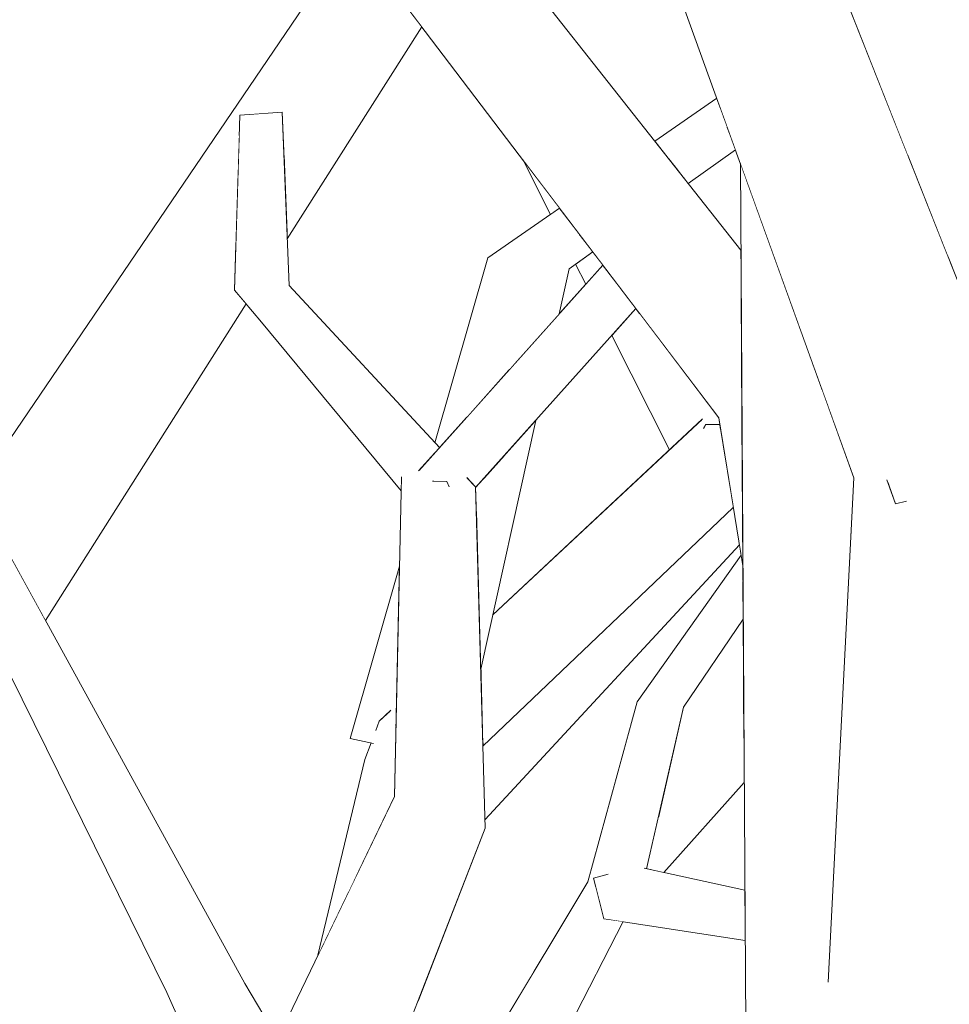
# Model space of a CAD drawing. Extents: x -289599 to -184549, y 66678 to 295474.
# Tile 63 of 256: x -281675 to -281588, y 71665 to 71757. Entities that reach past the tile are written whole.
import ezdxf

# ---------------------------------------------------------------- set-up
doc = ezdxf.new("R2010")
doc.units = 0
doc.header["$MEASUREMENT"] = 0
doc.linetypes.add('Wipeout_Contour', pattern=[1000, 0, -1000])
doc.layers.add('arch drzewa', color=8, linetype='Continuous')
doc.layers.add('arch drzewa_Nr_Pióra__4', color=8, linetype='Continuous', lineweight=9)

msp = doc.modelspace()

# ---------------------------------------------------------------- wipeouts: each hides what was drawn before it
at = {"color": 254, "linetype": 'Wipeout_Contour', "lineweight": 0, "ltscale": 1351777.28810219}
msp.add_wipeout([(-281649.857, 71744.027), (-281649.553, 71736.358), (-281636.998, 71756.165), (-281640.7, 71761.042)], dxfattribs=at).dxf.layer = 'arch drzewa'
at = {"color": 254, "linetype": 'Wipeout_Contour', "lineweight": 0, "ltscale": 3040991.533824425}
msp.add_wipeout([(-281588.572, 71760.232), (-281592.64, 71760.285), (-281587.827, 71734.548), (-281584.44, 71725.995), (-281583.628, 71731.718), (-281580.364, 71760.123), (-281584.373, 71760.176), (-281584.646, 71757.494), (-281587.84, 71757.934)], dxfattribs=at).dxf.layer = 'arch drzewa'
at = {"color": 254, "linetype": 'Wipeout_Contour', "lineweight": 0, "ltscale": 1351639.223256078}
msp.add_wipeout([(-281608.095, 71745.706), (-281612.58, 71742.111), (-281612.128, 71741.538), (-281607.729, 71744.694)], dxfattribs=at).dxf.layer = 'arch drzewa'
at = {"color": 254, "linetype": 'Wipeout_Contour', "lineweight": 0, "ltscale": 1351686.904615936}
msp.add_wipeout([(-281627.902, 71725.205), (-281624.175, 71729.361), (-281623.249, 71733.56), (-281626.7, 71733.553)], dxfattribs=at).dxf.layer = 'arch drzewa'
at = {"color": 254, "linetype": 'Wipeout_Contour', "lineweight": 0, "ltscale": 1013673.524905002}
msp.add_wipeout([(-281596.668, 71714.073), (-281599.702, 71722.472), (-281597.002, 71707.543)], dxfattribs=at).dxf.layer = 'arch drzewa'
at = {"color": 254, "linetype": 'Wipeout_Contour', "lineweight": 0, "ltscale": 1351601.625329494}
msp.add_wipeout([(-281616.142, 71677.596), (-281616.019, 71677.569), (-281612.577, 71692.635), (-281614.005, 71691.849)], dxfattribs=at).dxf.layer = 'arch drzewa'
at = {"color": 254, "linetype": 'Wipeout_Contour', "lineweight": 0, "ltscale": 1351703.24674217}
msp.add_wipeout([(-281639.411, 71690.819), (-281640.97, 71691.347), (-281640.488, 71682.376), (-281639.557, 71684.308)], dxfattribs=at).dxf.layer = 'arch drzewa'
at = {"color": 254, "linetype": 'Wipeout_Contour', "lineweight": 0, "ltscale": 1689520.442892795}
msp.add_wipeout([(-281628.141, 71653.364), (-281618.202, 71672.626), (-281620.002, 71672.902), (-281620.741, 71675.826), (-281621.508, 71676.341)], dxfattribs=at).dxf.layer = 'arch drzewa'
at = {"color": 254, "linetype": 'Wipeout_Contour', "lineweight": 0, "ltscale": 1351731.65000176}
msp.add_wipeout([(-281653.521, 71666.855), (-281656.991, 71664.91), (-281651.869, 71658.767), (-281650.447, 71661.715)], dxfattribs=at).dxf.layer = 'arch drzewa'

# ---------------------------------------------------------------- next in the draw order: wipeouts: each hides what was drawn before it
at = {"color": 254, "linetype": 'Wipeout_Contour', "lineweight": 0, "ltscale": 1689735.928285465}
msp.add_wipeout([(-281650.357, 71748.182), (-281650.023, 71748.206), (-281649.857, 71744.027), (-281640.7, 71761.042), (-281641.42, 71761.99)], dxfattribs=at).dxf.layer = 'arch drzewa'
at = {"color": 254, "linetype": 'Wipeout_Contour', "lineweight": 0, "ltscale": 1013674.377532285}
msp.add_wipeout([(-281587.827, 71734.548), (-281592.64, 71760.285), (-281591.603, 71744.083)], dxfattribs=at).dxf.layer = 'arch drzewa'
at = {"color": 254, "linetype": 'Wipeout_Contour', "lineweight": 0, "ltscale": 1351642.238518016}
msp.add_wipeout([(-281608.499, 71746.823), (-281613.45, 71743.213), (-281612.58, 71742.111), (-281608.095, 71745.706)], dxfattribs=at).dxf.layer = 'arch drzewa'
at = {"color": 254, "linetype": 'Wipeout_Contour', "lineweight": 0, "ltscale": 1013757.777193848}
msp.add_wipeout([(-281621.125, 71735.263), (-281623.249, 71733.56), (-281621.037, 71735.147)], dxfattribs=at).dxf.layer = 'arch drzewa'
at = {"color": 254, "linetype": 'Wipeout_Contour', "lineweight": 0, "ltscale": 1013769.669619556}
msp.add_wipeout([(-281628.839, 71724.159), (-281627.902, 71725.205), (-281626.7, 71733.553)], dxfattribs=at).dxf.layer = 'arch drzewa'
at = {"color": 254, "linetype": 'Wipeout_Contour', "lineweight": 0, "ltscale": 1013874.281668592}
msp.add_wipeout([(-281653.521, 71666.855), (-281678.513, 71712.344), (-281681.428, 71711.254)], dxfattribs=at).dxf.layer = 'arch drzewa'
at = {"color": 254, "linetype": 'Wipeout_Contour', "lineweight": 0, "ltscale": 1013694.539261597}
msp.add_wipeout([(-281612.577, 71692.635), (-281606.999, 71700.851), (-281607.004, 71701.586)], dxfattribs=at).dxf.layer = 'arch drzewa'
at = {"color": 254, "linetype": 'Wipeout_Contour', "lineweight": 0, "ltscale": 1013779.126013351}
msp.add_wipeout([(-281640.97, 71691.347), (-281643.175, 71676.802), (-281640.488, 71682.376)], dxfattribs=at).dxf.layer = 'arch drzewa'
at = {"color": 254, "linetype": 'Wipeout_Contour', "lineweight": 0, "ltscale": 1351602.177041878}
msp.add_wipeout([(-281617.055, 71676.603), (-281616.219, 71677.613), (-281616.142, 71677.596), (-281614.005, 71691.849)], dxfattribs=at).dxf.layer = 'arch drzewa'
at = {"color": 254, "linetype": 'Wipeout_Contour', "lineweight": 0, "ltscale": 1013723.010961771}
msp.add_wipeout([(-281621.508, 71676.341), (-281633.064, 71657.102), (-281628.141, 71653.364)], dxfattribs=at).dxf.layer = 'arch drzewa'
at = {"color": 254, "linetype": 'Wipeout_Contour', "lineweight": 0, "ltscale": 1013682.777671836}
msp.add_wipeout([(-281620.002, 71672.902), (-281606.815, 71670.881), (-281606.823, 71672.109)], dxfattribs=at).dxf.layer = 'arch drzewa'
at = {"color": 254, "linetype": 'Wipeout_Contour', "lineweight": 0, "ltscale": 1689671.457675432}
msp.add_wipeout([(-281660.787, 71665.998), (-281653.209, 71654.919), (-281652.807, 71656.82), (-281652.686, 71657.072), (-281656.991, 71664.91)], dxfattribs=at).dxf.layer = 'arch drzewa'

# ---------------------------------------------------------------- next in the draw order: wipeouts: each hides what was drawn before it
at = {"color": 254, "linetype": 'Wipeout_Contour', "lineweight": 0, "ltscale": 1351793.721551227}
msp.add_wipeout([(-281652.876, 71748.003), (-281650.357, 71748.182), (-281641.42, 71761.99), (-281643.1, 71764.202)], dxfattribs=at).dxf.layer = 'arch drzewa'
at = {"color": 254, "linetype": 'Wipeout_Contour', "lineweight": 0, "ltscale": 1013690.866971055}
msp.add_wipeout([(-281592.64, 71760.285), (-281597.892, 71759.965), (-281591.603, 71744.083)], dxfattribs=at).dxf.layer = 'arch drzewa'
at = {"color": 254, "linetype": 'Wipeout_Contour', "lineweight": 0, "ltscale": 1351645.180139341}
msp.add_wipeout([(-281608.895, 71747.92), (-281613.947, 71743.844), (-281613.45, 71743.213), (-281608.499, 71746.823)], dxfattribs=at).dxf.layer = 'arch drzewa'
at = {"color": 254, "linetype": 'Wipeout_Contour', "lineweight": 0, "ltscale": 2365175.642622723}
msp.add_wipeout([(-281605.83, 71739.436), (-281603.116, 71642.204), (-281585.019, 71641.279), (-281587.183, 71653.246), (-281599.07, 71667.183), (-281597.002, 71707.543), (-281599.702, 71722.472)], dxfattribs=at).dxf.layer = 'arch drzewa'
at = {"color": 254, "linetype": 'Wipeout_Contour', "lineweight": 0, "ltscale": 1351607.52534266}
msp.add_wipeout([(-281616.885, 71693.156), (-281617.514, 71676.717), (-281617.055, 71676.603), (-281614.005, 71691.849)], dxfattribs=at).dxf.layer = 'arch drzewa'
at = {"color": 254, "linetype": 'Wipeout_Contour', "lineweight": 0, "ltscale": 2365492.556068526}
msp.add_wipeout([(-281642.303, 71687.779), (-281643.874, 71675.353), (-281643.175, 71676.802), (-281640.97, 71691.347), (-281641.276, 71690.529), (-281641.529, 71689.271), (-281641.729, 71689.314)], dxfattribs=at).dxf.layer = 'arch drzewa'
at = {"color": 254, "linetype": 'Wipeout_Contour', "lineweight": 0, "ltscale": 1013736.020968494}
msp.add_wipeout([(-281626.373, 71668.241), (-281638.588, 71653.253), (-281633.064, 71657.102)], dxfattribs=at).dxf.layer = 'arch drzewa'
at = {"color": 254, "linetype": 'Wipeout_Contour', "lineweight": 0, "ltscale": 1013802.936240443}
msp.add_wipeout([(-281653.209, 71654.919), (-281660.787, 71665.998), (-281654.074, 71650.824)], dxfattribs=at).dxf.layer = 'arch drzewa'

# ---------------------------------------------------------------- next in the draw order: wipeouts: each hides what was drawn before it
at = {"color": 254, "linetype": 'Wipeout_Contour', "lineweight": 0, "ltscale": 1351649.138311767}
msp.add_wipeout([(-281609.469, 71749.509), (-281615.236, 71745.479), (-281613.947, 71743.844), (-281608.895, 71747.92)], dxfattribs=at).dxf.layer = 'arch drzewa'
at = {"color": 254, "linetype": 'Wipeout_Contour', "lineweight": 0, "ltscale": 2703037.481253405}
msp.add_wipeout([(-281596.668, 71714.073), (-281585.345, 71650.816), (-281584.646, 71648.815), (-281586.937, 71709.932), (-281591.956, 71712.068), (-281591.877, 71711.849), (-281592.773, 71711.647), (-281593.111, 71712.559)], dxfattribs=at).dxf.layer = 'arch drzewa'
at = {"color": 254, "linetype": 'Wipeout_Contour', "lineweight": 0, "ltscale": 1013842.776863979}
msp.add_wipeout([(-281681.428, 71711.254), (-281656.991, 71664.91), (-281653.521, 71666.855)], dxfattribs=at).dxf.layer = 'arch drzewa'
at = {"color": 254, "linetype": 'Wipeout_Contour', "lineweight": 0, "ltscale": 1351595.983312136}
msp.add_wipeout([(-281614.005, 71691.849), (-281612.577, 71692.635), (-281607.004, 71701.586), (-281607.009, 71702.383)], dxfattribs=at).dxf.layer = 'arch drzewa'
at = {"color": 254, "linetype": 'Wipeout_Contour', "lineweight": 0, "ltscale": 2027422.603855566}
msp.add_wipeout([(-281621.508, 71676.341), (-281620.741, 71675.826), (-281620.96, 71676.691), (-281619.698, 71677.041), (-281617.514, 71676.717), (-281616.885, 71693.156)], dxfattribs=at).dxf.layer = 'arch drzewa'
at = {"color": 254, "linetype": 'Wipeout_Contour', "lineweight": 0, "ltscale": 1351706.817762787}
msp.add_wipeout([(-281639.957, 71692.294), (-281640.97, 71691.347), (-281639.411, 71690.819), (-281639.401, 71691.237)], dxfattribs=at).dxf.layer = 'arch drzewa'
at = {"color": 254, "linetype": 'Wipeout_Contour', "lineweight": 0, "ltscale": 1013782.754636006}
msp.add_wipeout([(-281646.693, 71669.503), (-281643.874, 71675.353), (-281642.303, 71687.779)], dxfattribs=at).dxf.layer = 'arch drzewa'

# ---------------------------------------------------------------- next in the draw order: wipeouts: each hides what was drawn before it
at = {"color": 254, "linetype": 'Wipeout_Contour', "lineweight": 0, "ltscale": 1689366.090341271}
msp.add_wipeout([(-281596.668, 71714.073), (-281599.07, 71667.183), (-281587.183, 71653.246), (-281585.694, 71651.816), (-281585.345, 71650.816)], dxfattribs=at).dxf.layer = 'arch drzewa'
at = {"color": 254, "linetype": 'Wipeout_Contour', "lineweight": 0, "ltscale": 1013881.931695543}
msp.add_wipeout([(-281656.991, 71664.91), (-281681.428, 71711.254), (-281683.491, 71711.987)], dxfattribs=at).dxf.layer = 'arch drzewa'
at = {"color": 254, "linetype": 'Wipeout_Contour', "lineweight": 0, "ltscale": 2365494.889393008}
msp.add_wipeout([(-281643.678, 71689.738), (-281641.529, 71689.271), (-281641.276, 71690.529), (-281640.97, 71691.347), (-281639.957, 71692.294), (-281639.401, 71691.237), (-281639.073, 71705.815)], dxfattribs=at).dxf.layer = 'arch drzewa'
at = {"color": 254, "linetype": 'Wipeout_Contour', "lineweight": 0, "ltscale": 1013696.785851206}
msp.add_wipeout([(-281614.005, 71691.849), (-281607.009, 71702.383), (-281607.022, 71704.478)], dxfattribs=at).dxf.layer = 'arch drzewa'
at = {"color": 254, "linetype": 'Wipeout_Contour', "lineweight": 0, "ltscale": 1351587.682494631}
msp.add_wipeout([(-281620.96, 71676.691), (-281620.002, 71672.902), (-281606.823, 71672.109), (-281606.835, 71674.092)], dxfattribs=at).dxf.layer = 'arch drzewa'

# ---------------------------------------------------------------- next in the draw order: wipeouts: each hides what was drawn before it
at = {"color": 254, "linetype": 'Wipeout_Contour', "lineweight": 0, "ltscale": 1013851.794290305}
msp.add_wipeout([(-281683.491, 71711.987), (-281660.787, 71665.998), (-281656.991, 71664.91)], dxfattribs=at).dxf.layer = 'arch drzewa'
at = {"color": 254, "linetype": 'Wipeout_Contour', "lineweight": 0, "ltscale": 1689500.81259389}
msp.add_wipeout([(-281607.195, 71706.844), (-281616.885, 71693.156), (-281614.005, 71691.849), (-281607.022, 71704.478), (-281607.03, 71705.834)], dxfattribs=at).dxf.layer = 'arch drzewa'
at = {"color": 254, "linetype": 'Wipeout_Contour', "lineweight": 0, "ltscale": 1013685.817793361}
msp.add_wipeout([(-281620.96, 71676.691), (-281606.835, 71674.092), (-281606.837, 71674.442)], dxfattribs=at).dxf.layer = 'arch drzewa'

# ---------------------------------------------------------------- next in the draw order: linework, layer by layer
at = {"layer": 'arch drzewa_Nr_Pióra__4', "linetype": 'Continuous'}
msp.add_line((-281654.074, 71650.824), (-281660.787, 71665.998), dxfattribs=at)

# ---------------------------------------------------------------- next in the draw order: wipeouts: each hides what was drawn before it
at = {"color": 254, "linetype": 'Wipeout_Contour', "lineweight": 0, "ltscale": 1689771.168830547}
msp.add_wipeout([(-281672.65, 71701.671), (-281672.134, 71700.733), (-281653.4, 71730.289), (-281654.496, 71731.591), (-281654.366, 71735.647)], dxfattribs=at).dxf.layer = 'arch drzewa'
at = {"color": 254, "linetype": 'Wipeout_Contour', "lineweight": 0, "ltscale": 2027448.497455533}
msp.add_wipeout([(-281610.808, 71719.21), (-281631.299, 71689.34), (-281631.289, 71688.995), (-281607.92, 71711.288), (-281609.106, 71718.563), (-281610.682, 71718.731)], dxfattribs=at).dxf.layer = 'arch drzewa'
at = {"color": 254, "linetype": 'Wipeout_Contour', "lineweight": 0, "ltscale": 2365291.40325991}
msp.add_wipeout([(-281620.96, 71676.691), (-281606.837, 71674.442), (-281606.844, 71675.563), (-281616.219, 71677.613), (-281617.055, 71676.603), (-281617.514, 71676.717), (-281619.698, 71677.041)], dxfattribs=at).dxf.layer = 'arch drzewa'

# ---------------------------------------------------------------- next in the draw order: wipeouts: each hides what was drawn before it
at = {"color": 254, "linetype": 'Wipeout_Contour', "lineweight": 0, "ltscale": 1351829.998951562}
msp.add_wipeout([(-281654.153, 71742.317), (-281676.236, 71708.199), (-281672.65, 71701.671), (-281654.366, 71735.647)], dxfattribs=at).dxf.layer = 'arch drzewa'
at = {"color": 254, "linetype": 'Wipeout_Contour', "lineweight": 0, "ltscale": 1689566.010579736}
msp.add_wipeout([(-281631.494, 71696.191), (-281631.299, 71689.34), (-281610.808, 71719.21), (-281610.87, 71719.505), (-281630.376, 71701.257)], dxfattribs=at).dxf.layer = 'arch drzewa'
at = {"color": 254, "linetype": 'Wipeout_Contour', "lineweight": 0, "ltscale": 2365392.830004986}
msp.add_wipeout([(-281642.243, 71652.702), (-281642.595, 71650.461), (-281638.588, 71653.253), (-281626.373, 71668.241), (-281621.508, 71676.341), (-281621.306, 71677.073), (-281642.033, 71653.241)], dxfattribs=at).dxf.layer = 'arch drzewa'

# ---------------------------------------------------------------- next in the draw order: wipeouts: each hides what was drawn before it
at = {"color": 254, "linetype": 'Wipeout_Contour', "lineweight": 0, "ltscale": 1351837.420096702}
msp.add_wipeout([(-281676.551, 71708.773), (-281676.236, 71708.199), (-281654.153, 71742.317), (-281654.033, 71746.086)], dxfattribs=at).dxf.layer = 'arch drzewa'
at = {"color": 254, "linetype": 'Wipeout_Contour', "lineweight": 0, "ltscale": 1351622.133557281}
msp.add_wipeout([(-281609.288, 71719.676), (-281614.945, 71727.126), (-281610.501, 71719.049), (-281609.183, 71719.033)], dxfattribs=at).dxf.layer = 'arch drzewa'
at = {"color": 254, "linetype": 'Wipeout_Contour', "lineweight": 0, "ltscale": 1351681.235723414}
msp.add_wipeout([(-281631.59, 71699.586), (-281631.494, 71696.191), (-281626.368, 71719.421), (-281629.187, 71716.277)], dxfattribs=at).dxf.layer = 'arch drzewa'
at = {"color": 254, "linetype": 'Wipeout_Contour', "lineweight": 0, "ltscale": 1689486.03219669}
msp.add_wipeout([(-281616.019, 71677.569), (-281614.394, 71677.214), (-281606.906, 71685.616), (-281606.946, 71692.079), (-281614.947, 71682.261)], dxfattribs=at).dxf.layer = 'arch drzewa'
at = {"color": 254, "linetype": 'Wipeout_Contour', "lineweight": 0, "ltscale": 1351647.369183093}
msp.add_wipeout([(-281642.033, 71653.241), (-281621.306, 71677.073), (-281617.411, 71691.242), (-281637.447, 71665.002)], dxfattribs=at).dxf.layer = 'arch drzewa'

# ---------------------------------------------------------------- next in the draw order: linework, layer by layer
at = {"layer": 'arch drzewa_Nr_Pióra__4', "linetype": 'Continuous'}
for p, q in [((-281640.97, 71691.347), (-281641.295, 71690.476)), ((-281641.521, 71689.269), (-281643.678, 71689.738)), ((-281641.729, 71689.314), (-281642.303, 71687.779))]:
    msp.add_line(p, q, dxfattribs=at)

# ---------------------------------------------------------------- next in the draw order: wipeouts: each hides what was drawn before it
at = {"color": 254, "linetype": 'Wipeout_Contour', "lineweight": 0, "ltscale": 2703657.782635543}
msp.add_wipeout([(-281678.974, 71712.508), (-281678.513, 71712.344), (-281676.551, 71708.773), (-281654.033, 71746.086), (-281653.974, 71747.925), (-281652.876, 71748.003), (-281643.1, 71764.202), (-281643.497, 71764.724)], dxfattribs=at).dxf.layer = 'arch drzewa'
at = {"color": 254, "linetype": 'Wipeout_Contour', "lineweight": 0, "ltscale": 1351701.177612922}
msp.add_wipeout([(-281632.815, 71719.725), (-281628.839, 71724.159), (-281626.7, 71733.553), (-281630.832, 71734.584)], dxfattribs=at).dxf.layer = 'arch drzewa'
at = {"color": 254, "linetype": 'Wipeout_Contour', "lineweight": 0, "ltscale": 1013728.099555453}
msp.add_wipeout([(-281614.945, 71727.126), (-281616.905, 71729.706), (-281610.501, 71719.049)], dxfattribs=at).dxf.layer = 'arch drzewa'
at = {"color": 254, "linetype": 'Wipeout_Contour', "lineweight": 0, "ltscale": 1689611.468634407}
msp.add_wipeout([(-281631.906, 71710.693), (-281631.59, 71699.586), (-281629.187, 71716.277), (-281630.532, 71714.778), (-281631.127, 71714.114)], dxfattribs=at).dxf.layer = 'arch drzewa'
at = {"color": 254, "linetype": 'Wipeout_Contour', "lineweight": 0, "ltscale": 1351590.070332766}
msp.add_wipeout([(-281614.289, 71685.142), (-281614.947, 71682.261), (-281606.946, 71692.079), (-281606.955, 71693.575)], dxfattribs=at).dxf.layer = 'arch drzewa'

# ---------------------------------------------------------------- next in the draw order: linework, layer by layer
at = {"layer": 'arch drzewa_Nr_Pióra__4', "linetype": 'Continuous'}
for p, q in [((-281653.521, 71666.855), (-281678.513, 71712.344)), ((-281660.787, 71665.998), (-281683.491, 71711.987))]:
    msp.add_line(p, q, dxfattribs=at)

# ---------------------------------------------------------------- next in the draw order: wipeouts: each hides what was drawn before it
at = {"color": 254, "linetype": 'Wipeout_Contour', "lineweight": 0, "ltscale": 1351682.683734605}
msp.add_wipeout([(-281622.275, 71736.778), (-281626.7, 71733.553), (-281623.249, 71733.56), (-281621.125, 71735.263)], dxfattribs=at).dxf.layer = 'arch drzewa'
at = {"color": 254, "linetype": 'Wipeout_Contour', "lineweight": 0, "ltscale": 1351710.303069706}
msp.add_wipeout([(-281630.832, 71734.584), (-281635.774, 71717.333), (-281635.359, 71716.886), (-281632.815, 71719.725)], dxfattribs=at).dxf.layer = 'arch drzewa'
at = {"color": 254, "linetype": 'Wipeout_Contour', "lineweight": 0, "ltscale": 2703268.050181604}
msp.add_wipeout([(-281619.275, 71727.334), (-281613.889, 71716.681), (-281610.87, 71719.505), (-281610.808, 71719.21), (-281610.682, 71718.731), (-281610.501, 71719.049), (-281616.905, 71729.706), (-281617.016, 71729.853)], dxfattribs=at).dxf.layer = 'arch drzewa'
at = {"color": 254, "linetype": 'Wipeout_Contour', "lineweight": 0, "ltscale": 1013770.179358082}
msp.add_wipeout([(-281631.976, 71713.166), (-281631.906, 71710.693), (-281631.127, 71714.114)], dxfattribs=at).dxf.layer = 'arch drzewa'
at = {"color": 254, "linetype": 'Wipeout_Contour', "lineweight": 0, "ltscale": 1351592.421497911}
msp.add_wipeout([(-281614.289, 71685.142), (-281606.955, 71693.575), (-281606.999, 71700.851), (-281612.577, 71692.635)], dxfattribs=at).dxf.layer = 'arch drzewa'

# ---------------------------------------------------------------- next in the draw order: wipeouts: each hides what was drawn before it
at = {"color": 254, "linetype": 'Wipeout_Contour', "lineweight": 0, "ltscale": 1013764.40306524}
msp.add_wipeout([(-281622.438, 71736.992), (-281626.7, 71733.553), (-281622.275, 71736.778)], dxfattribs=at).dxf.layer = 'arch drzewa'
at = {"color": 254, "linetype": 'Wipeout_Contour', "lineweight": 0, "ltscale": 1351752.151730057}
msp.add_wipeout([(-281649.381, 71732.024), (-281654.496, 71731.591), (-281635.823, 71716.369), (-281635.359, 71716.886)], dxfattribs=at).dxf.layer = 'arch drzewa'
at = {"color": 254, "linetype": 'Wipeout_Contour', "lineweight": 0, "ltscale": 1351615.204537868}
msp.add_wipeout([(-281610.682, 71718.731), (-281609.106, 71718.563), (-281609.183, 71719.033), (-281610.501, 71719.049)], dxfattribs=at).dxf.layer = 'arch drzewa'
at = {"color": 254, "linetype": 'Wipeout_Contour', "lineweight": 0, "ltscale": 2365356.021029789}
msp.add_wipeout([(-281637.447, 71665.002), (-281617.411, 71691.242), (-281616.885, 71693.156), (-281607.195, 71706.844), (-281607.35, 71707.799), (-281631.095, 71682.157), (-281631.072, 71681.351)], dxfattribs=at).dxf.layer = 'arch drzewa'

# ---------------------------------------------------------------- next in the draw order: linework, layer by layer
at = {"layer": 'arch drzewa_Nr_Pióra__4', "linetype": 'Continuous'}
for p, q in [((-281621.508, 71676.341), (-281616.885, 71693.156)), ((-281616.019, 71677.569), (-281612.577, 71692.635)), ((-281620.96, 71676.691), (-281619.615, 71677.064)), ((-281620.002, 71672.902), (-281620.96, 71676.691)), ((-281628.141, 71653.364), (-281618.202, 71672.626))]:
    msp.add_line(p, q, dxfattribs=at)

# ---------------------------------------------------------------- next in the draw order: wipeouts: each hides what was drawn before it
at = {"color": 254, "linetype": 'Wipeout_Contour', "lineweight": 0, "ltscale": 1013689.952861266}
msp.add_wipeout([(-281605.83, 71739.436), (-281606.754, 71741.992), (-281603.116, 71642.204)], dxfattribs=at).dxf.layer = 'arch drzewa'
at = {"color": 254, "linetype": 'Wipeout_Contour', "lineweight": 0, "ltscale": 1351694.320274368}
msp.add_wipeout([(-281624.153, 71739.25), (-281630.832, 71734.584), (-281626.7, 71733.553), (-281622.438, 71736.992)], dxfattribs=at).dxf.layer = 'arch drzewa'
at = {"color": 254, "linetype": 'Wipeout_Contour', "lineweight": 0, "ltscale": 1013759.716935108}
msp.add_wipeout([(-281642.243, 71652.702), (-281631.072, 71681.351), (-281639.557, 71684.308)], dxfattribs=at).dxf.layer = 'arch drzewa'

# ---------------------------------------------------------------- next in the draw order: linework, layer by layer
at = {"layer": 'arch drzewa_Nr_Pióra__4', "linetype": 'Continuous'}
msp.add_line((-281633.064, 71657.102), (-281621.508, 71676.341), dxfattribs=at)

# ---------------------------------------------------------------- next in the draw order: wipeouts: each hides what was drawn before it
at = {"color": 254, "linetype": 'Wipeout_Contour', "lineweight": 0, "ltscale": 1013772.54593506}
msp.add_wipeout([(-281627.583, 71743.768), (-281625, 71738.658), (-281624.153, 71739.25)], dxfattribs=at).dxf.layer = 'arch drzewa'
at = {"color": 254, "linetype": 'Wipeout_Contour', "lineweight": 0, "ltscale": 1351574.67250812}
msp.add_wipeout([(-281606.754, 71741.992), (-281607.261, 71743.396), (-281606.647, 71643.497), (-281603.116, 71642.204)], dxfattribs=at).dxf.layer = 'arch drzewa'
at = {"color": 254, "linetype": 'Wipeout_Contour', "lineweight": 0, "ltscale": 1351673.856066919}
msp.add_wipeout([(-281622.642, 71733.995), (-281621.697, 71732.125), (-281620.097, 71733.91), (-281621.037, 71735.147)], dxfattribs=at).dxf.layer = 'arch drzewa'
at = {"color": 254, "linetype": 'Wipeout_Contour', "lineweight": 0, "ltscale": 2027551.56874813}
msp.add_wipeout([(-281635.675, 71713.721), (-281638.886, 71714.143), (-281631.072, 71681.351), (-281631.978, 71713.235), (-281634.242, 71713.533), (-281634.483, 71713.287)], dxfattribs=at).dxf.layer = 'arch drzewa'
at = {"color": 254, "linetype": 'Wipeout_Contour', "lineweight": 0, "ltscale": 1013775.460340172}
msp.add_wipeout([(-281639.557, 71684.308), (-281652.807, 71656.82), (-281642.243, 71652.702)], dxfattribs=at).dxf.layer = 'arch drzewa'

# ---------------------------------------------------------------- next in the draw order: linework, layer by layer
at = {"layer": 'arch drzewa_Nr_Pióra__4', "linetype": 'Continuous'}
for p, q in [((-281612.577, 71692.635), (-281606.999, 71700.851)), ((-281646.693, 71669.503), (-281642.303, 71687.779)), ((-281614.394, 71677.214), (-281606.906, 71685.616)), ((-281616.237, 71677.617), (-281606.844, 71675.563)), ((-281620.002, 71672.902), (-281606.815, 71670.881)), ((-281650.447, 71661.715), (-281653.521, 71666.855))]:
    msp.add_line(p, q, dxfattribs=at)

# ---------------------------------------------------------------- next in the draw order: wipeouts: each hides what was drawn before it
at = {"color": 254, "linetype": 'Wipeout_Contour', "lineweight": 0, "ltscale": 1013705.330386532}
msp.add_wipeout([(-281609.288, 71719.676), (-281607.083, 71714.451), (-281607.116, 71719.824)], dxfattribs=at).dxf.layer = 'arch drzewa'
at = {"color": 254, "linetype": 'Wipeout_Contour', "lineweight": 0, "ltscale": 1013770.499094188}
msp.add_wipeout([(-281638.886, 71714.143), (-281639.557, 71684.308), (-281631.072, 71681.351)], dxfattribs=at).dxf.layer = 'arch drzewa'

# ---------------------------------------------------------------- next in the draw order: linework, layer by layer
at = {"layer": 'arch drzewa_Nr_Pióra__4', "linetype": 'Continuous'}
for p, q in [((-281643.678, 71689.738), (-281639.073, 71705.815)), ((-281640.97, 71691.347), (-281639.891, 71692.356)), ((-281652.807, 71656.82), (-281639.557, 71684.308)), ((-281642.243, 71652.702), (-281631.072, 71681.351))]:
    msp.add_line(p, q, dxfattribs=at)

# ---------------------------------------------------------------- next in the draw order: wipeouts: each hides what was drawn before it
at = {"color": 254, "linetype": 'Wipeout_Contour', "lineweight": 0, "ltscale": 2027595.595828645}
msp.add_wipeout([(-281654.496, 71731.591), (-281638.886, 71714.143), (-281635.675, 71713.721), (-281635.819, 71713.758), (-281637.261, 71714.766), (-281635.823, 71716.369)], dxfattribs=at).dxf.layer = 'arch drzewa'
at = {"color": 254, "linetype": 'Wipeout_Contour', "lineweight": 0, "ltscale": 1013701.877518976}
msp.add_wipeout([(-281609.288, 71719.676), (-281607.03, 71705.834), (-281607.083, 71714.451)], dxfattribs=at).dxf.layer = 'arch drzewa'
at = {"color": 254, "linetype": 'Wipeout_Contour', "lineweight": 0, "ltscale": 1013773.615076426}
msp.add_wipeout([(-281631.978, 71713.235), (-281632.754, 71714.073), (-281632.897, 71713.984)], dxfattribs=at).dxf.layer = 'arch drzewa'

# ---------------------------------------------------------------- next in the draw order: linework, layer by layer
at = {"layer": 'arch drzewa_Nr_Pióra__4', "linetype": 'Continuous'}
for p, q in [((-281631.095, 71682.157), (-281607.35, 71707.799)), ((-281616.885, 71693.156), (-281607.195, 71706.844))]:
    msp.add_line(p, q, dxfattribs=at)

# ---------------------------------------------------------------- next in the draw order: wipeouts: each hides what was drawn before it
at = {"color": 254, "linetype": 'Wipeout_Contour', "lineweight": 0, "ltscale": 1013827.732133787}
msp.add_wipeout([(-281638.886, 71714.143), (-281654.496, 71731.591), (-281651.962, 71728.582)], dxfattribs=at).dxf.layer = 'arch drzewa'
at = {"color": 254, "linetype": 'Wipeout_Contour', "lineweight": 0, "ltscale": 1013775.245400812}
msp.add_wipeout([(-281634.242, 71713.533), (-281631.978, 71713.235), (-281632.897, 71713.984)], dxfattribs=at).dxf.layer = 'arch drzewa'

# ---------------------------------------------------------------- next in the draw order: linework, layer by layer
at = {"layer": 'arch drzewa_Nr_Pióra__4', "linetype": 'Continuous'}
msp.add_line((-281672.134, 71700.733), (-281653.4, 71730.289), dxfattribs=at)

# ---------------------------------------------------------------- next in the draw order: wipeouts: each hides what was drawn before it
at = {"color": 254, "linetype": 'Wipeout_Contour', "lineweight": 0, "ltscale": 1013848.878237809}
msp.add_wipeout([(-281649.381, 71732.024), (-281650.023, 71748.206), (-281653.974, 71747.925)], dxfattribs=at).dxf.layer = 'arch drzewa'
at = {"color": 254, "linetype": 'Wipeout_Contour', "lineweight": 0, "ltscale": 1013808.831294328}
msp.add_wipeout([(-281638.886, 71714.143), (-281651.962, 71728.582), (-281638.915, 71712.856)], dxfattribs=at).dxf.layer = 'arch drzewa'
at = {"color": 254, "linetype": 'Wipeout_Contour', "lineweight": 0, "ltscale": 1351708.695574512}
msp.add_wipeout([(-281634.662, 71713.726), (-281635.819, 71713.758), (-281635.675, 71713.721), (-281634.483, 71713.287)], dxfattribs=at).dxf.layer = 'arch drzewa'

# ---------------------------------------------------------------- next in the draw order: linework, layer by layer
at = {"layer": 'arch drzewa_Nr_Pióra__4', "linetype": 'Continuous'}
msp.add_line((-281639.557, 71684.308), (-281638.886, 71714.143), dxfattribs=at)

# ---------------------------------------------------------------- next in the draw order: wipeouts: each hides what was drawn before it
at = {"color": 254, "linetype": 'Wipeout_Contour', "lineweight": 0, "ltscale": 1013848.370122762}
msp.add_wipeout([(-281653.974, 71747.925), (-281654.496, 71731.591), (-281649.381, 71732.024)], dxfattribs=at).dxf.layer = 'arch drzewa'
at = {"color": 254, "linetype": 'Wipeout_Contour', "lineweight": 0, "ltscale": 3041302.978569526}
msp.add_wipeout([(-281634.662, 71713.726), (-281634.483, 71713.287), (-281634.242, 71713.533), (-281632.897, 71713.984), (-281632.754, 71714.073), (-281631.978, 71713.235), (-281631.976, 71713.166), (-281617.016, 71729.853), (-281618.478, 71731.778)], dxfattribs=at).dxf.layer = 'arch drzewa'

# ---------------------------------------------------------------- next in the draw order: linework, layer by layer
at = {"layer": 'arch drzewa_Nr_Pióra__4', "linetype": 'Continuous'}
for p, q in [((-281650.023, 71748.206), (-281653.974, 71747.925)), ((-281654.496, 71731.591), (-281653.974, 71747.925)), ((-281654.496, 71731.591), (-281651.962, 71728.582))]:
    msp.add_line(p, q, dxfattribs=at)

# ---------------------------------------------------------------- next in the draw order: wipeouts: each hides what was drawn before it
at = {"color": 254, "linetype": 'Wipeout_Contour', "lineweight": 0, "ltscale": 1689615.834288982}
msp.add_wipeout([(-281637.261, 71714.766), (-281635.819, 71713.758), (-281634.662, 71713.726), (-281618.478, 71731.778), (-281620.097, 71733.91)], dxfattribs=at).dxf.layer = 'arch drzewa'

# ---------------------------------------------------------------- next in the draw order: linework, layer by layer
at = {"layer": 'arch drzewa_Nr_Pióra__4', "linetype": 'Continuous'}
for p, q in [((-281634.662, 71713.726), (-281635.991, 71713.763)), ((-281634.456, 71713.221), (-281634.662, 71713.726))]:
    msp.add_line(p, q, dxfattribs=at)

# ---------------------------------------------------------------- next in the draw order: wipeouts: each hides what was drawn before it
at = {"color": 254, "linetype": 'Wipeout_Contour', "lineweight": 0, "ltscale": 2703501.894946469}
msp.add_wipeout([(-281648.995, 71771.965), (-281607.189, 71731.736), (-281607.211, 71735.301), (-281639.185, 71775.852), (-281639.758, 71772.333), (-281640.343, 71772.255), (-281644.963, 71772.326), (-281646.202, 71773.148)], dxfattribs=at).dxf.layer = 'arch drzewa'

# ---------------------------------------------------------------- next in the draw order: wipeouts: each hides what was drawn before it
at = {"color": 254, "linetype": 'Wipeout_Contour', "lineweight": 0, "ltscale": 1351663.901708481}
msp.add_wipeout([(-281648.995, 71771.965), (-281609.288, 71719.676), (-281607.116, 71719.824), (-281607.189, 71731.736)], dxfattribs=at).dxf.layer = 'arch drzewa'

# ---------------------------------------------------------------- next in the draw order: linework, layer by layer
at = {"layer": 'arch drzewa_Nr_Pióra__4', "linetype": 'Continuous'}
for p, q in [((-281678.974, 71712.508), (-281643.497, 71764.724)), ((-281649.553, 71736.358), (-281636.998, 71756.165)), ((-281649.381, 71732.024), (-281650.023, 71748.206)), ((-281635.359, 71716.886), (-281649.381, 71732.024)), ((-281638.915, 71712.856), (-281651.962, 71728.582))]:
    msp.add_line(p, q, dxfattribs=at)

# ---------------------------------------------------------------- next in the draw order: wipeouts: each hides what was drawn before it
at = {"color": 254, "linetype": 'Wipeout_Contour', "lineweight": 0, "ltscale": 2027574.925505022}
msp.add_wipeout([(-281626.508, 71814.036), (-281628.128, 71812.618), (-281579.904, 71714.541), (-281621.017, 71818.367), (-281623.171, 71813.762), (-281624.034, 71813.655)], dxfattribs=at).dxf.layer = 'arch drzewa'

# ---------------------------------------------------------------- next in the draw order: wipeouts: each hides what was drawn before it
at = {"color": 254, "linetype": 'Wipeout_Contour', "lineweight": 0, "ltscale": 1013696.761871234}
msp.add_wipeout([(-281628.128, 71812.618), (-281586.937, 71709.932), (-281579.904, 71714.541)], dxfattribs=at).dxf.layer = 'arch drzewa'

# ---------------------------------------------------------------- next in the draw order: wipeouts: each hides what was drawn before it
at = {"color": 254, "linetype": 'Wipeout_Contour', "lineweight": 0, "ltscale": 2365555.029041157}
msp.add_wipeout([(-281631.422, 71815.217), (-281633.916, 71817.185), (-281586.937, 71709.932), (-281628.128, 71812.618), (-281629.301, 71813.544), (-281629.63, 71812.962), (-281630.797, 71812.817)], dxfattribs=at).dxf.layer = 'arch drzewa'

# ---------------------------------------------------------------- next in the draw order: wipeouts: each hides what was drawn before it
at = {"color": 254, "linetype": 'Wipeout_Contour', "lineweight": 0, "ltscale": 2027377.802173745}
msp.add_wipeout([(-281586.937, 71709.932), (-281633.916, 71817.185), (-281596.668, 71714.073), (-281593.111, 71712.559), (-281593.539, 71713.714), (-281591.956, 71712.068)], dxfattribs=at).dxf.layer = 'arch drzewa'

# ---------------------------------------------------------------- next in the draw order: linework, layer by layer
at = {"layer": 'arch drzewa_Nr_Pióra__4', "linetype": 'Continuous'}
for p, q in [((-281579.904, 71714.541), (-281621.017, 71818.367)), ((-281596.668, 71714.073), (-281633.916, 71817.185)), ((-281607.211, 71735.301), (-281639.231, 71775.91)), ((-281609.288, 71719.676), (-281648.995, 71771.965)), ((-281615.236, 71745.479), (-281609.469, 71749.509)), ((-281612.128, 71741.538), (-281607.729, 71744.694)), ((-281625, 71738.658), (-281627.583, 71743.768)), ((-281606.647, 71643.497), (-281607.261, 71743.396)), ((-281630.832, 71734.584), (-281624.153, 71739.25)), ((-281623.249, 71733.56), (-281621.037, 71735.147)), ((-281635.774, 71717.333), (-281630.832, 71734.584)), ((-281637.309, 71714.711), (-281620.097, 71733.91)), ((-281624.175, 71729.361), (-281623.249, 71733.56)), ((-281621.697, 71732.125), (-281622.642, 71733.995)), ((-281631.976, 71713.166), (-281617.016, 71729.853)), ((-281613.889, 71716.681), (-281619.275, 71727.334)), ((-281630.376, 71701.257), (-281610.81, 71719.562)), ((-281607.03, 71705.834), (-281609.288, 71719.676)), ((-281631.494, 71696.191), (-281626.368, 71719.421)), ((-281610.501, 71719.049), (-281610.715, 71718.672)), ((-281609.183, 71719.033), (-281610.501, 71719.049)), ((-281631.978, 71713.235), (-281632.782, 71714.104)), ((-281599.081, 71666.966), (-281596.668, 71714.073)), ((-281631.072, 71681.351), (-281631.978, 71713.235)), ((-281631.289, 71688.995), (-281607.92, 71711.288))]:
    msp.add_line(p, q, dxfattribs=at)

# ---------------------------------------------------------------- next in the draw order: wipeouts: each hides what was drawn before it
at = {"color": 254, "linetype": 'Wipeout_Contour', "lineweight": 0, "ltscale": 1351541.791717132}
msp.add_wipeout([(-281591.956, 71712.068), (-281593.539, 71713.714), (-281592.773, 71711.647), (-281591.877, 71711.849)], dxfattribs=at).dxf.layer = 'arch drzewa'

# ---------------------------------------------------------------- next in the draw order: linework, layer by layer
at = {"layer": 'arch drzewa_Nr_Pióra__4', "linetype": 'Continuous'}
for p, q in [((-281592.773, 71711.647), (-281593.594, 71713.862)), ((-281591.761, 71711.875), (-281592.773, 71711.647))]:
    msp.add_line(p, q, dxfattribs=at)

doc.saveas('drawing.dxf')
